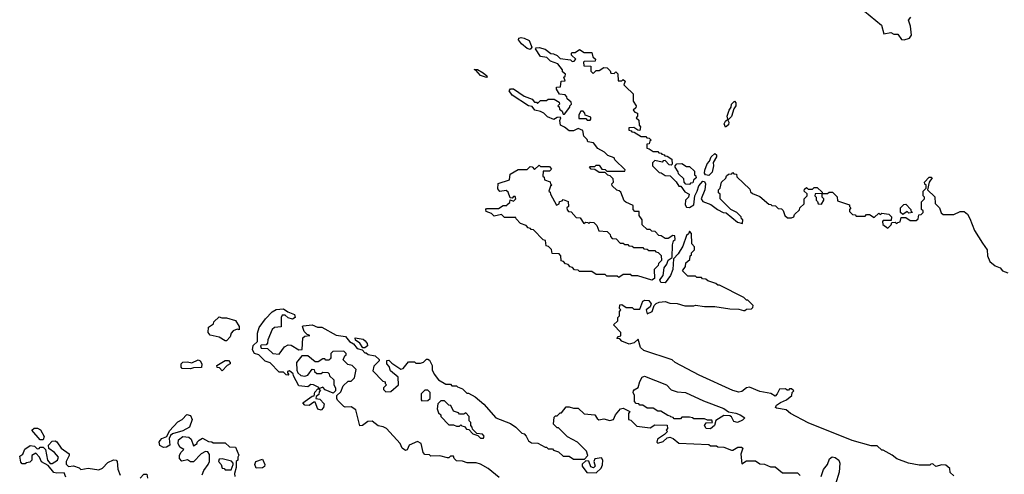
# Model space of a CAD drawing. Extents: x 2348354 to 2479840, y 460476 to 613653.
# Tile 133 of 256: x 2373618 to 2380171, y 554110 to 557138. Entities that reach past the tile are written whole.
import ezdxf

# ---------------------------------------------------------------- set-up
doc = ezdxf.new("R2010")
doc.units = 0

msp = doc.modelspace()

# ---------------------------------------------------------------- linework, layer by layer
at = {"layer": '0CON05XD'}
for points in [[(2379240, 557195), (2379353, 557103), (2379370, 557045), (2379415, 557052.5), (2379435, 557042.5), (2379461.7, 557041.7), (2379487.5, 557007.5), (2379505, 557003.3), (2379540, 557015), (2379552.5, 557035), (2379547.5, 557095), (2379532.5, 557135), (2379550, 557155)], [(2377015, 556940), (2376995, 556947.5), (2376958, 556978), (2376937.5, 557005), (2376940, 557015), (2376955, 557020), (2376976.1, 557016.1), (2377009.5, 556999.5), (2377027.5, 556955), (2377015, 556940)], [(2379534.1, 554184.1), (2379455, 554213.8), (2379425, 554237.5), (2379365, 554270), (2379355, 554270), (2379325, 554300), (2379285, 554300), (2379157.5, 554335), (2378865, 554453.1), (2378747.5, 554515), (2378720, 554540), (2378655, 554550), (2378648.8, 554555), (2378655, 554570), (2378681.4, 554588.6), (2378722.5, 554605), (2378757.5, 554635), (2378760, 554655), (2378770, 554665), (2378755, 554680), (2378741.7, 554678.3), (2378735, 554670), (2378725, 554670), (2378715, 554680), (2378675, 554677.5), (2378660, 554645), (2378645, 554630), (2378617.5, 554647.5), (2378545, 554662), (2378475, 554691.2), (2378455, 554686.2), (2378425, 554661.2), (2378405, 554658), (2378365, 554668.6), (2378141.1, 554771.1), (2377980, 554855), (2377961.7, 554871.7), (2377772.5, 554935), (2377750, 554955), (2377735, 555010), (2377706.7, 554985), (2377675, 554977.1), (2377625, 554997.5), (2377611.7, 555011.7), (2377592.5, 555015), (2377603, 555027), (2377618.3, 555031.7), (2377620, 555055), (2377570, 555105), (2377598.3, 555131.7), (2377600, 555155), (2377610, 555165), (2377610, 555195), (2377620, 555205), (2377610, 555215), (2377611.7, 555238.3), (2377625, 555240), (2377655, 555220), (2377695, 555220), (2377705, 555210), (2377745, 555210), (2377766.2, 555263.8), (2377779.3, 555270.7), (2377805, 555266.7), (2377820, 555245), (2377813.8, 555226.2), (2377787.5, 555205), (2377795, 555180), (2377827.5, 555195), (2377840, 555235), (2377855, 555247.5), (2377873.6, 555256.4), (2377915, 555260), (2377945, 555250), (2377995, 555247.5), (2378045, 555232.5), (2378105, 555232.5), (2378115, 555237.5), (2378175, 555227.5), (2378245, 555227.5), (2378345, 555212.5), (2378405, 555210), (2378435, 555200), (2378445, 555200), (2378455, 555210), (2378488.3, 555211.7), (2378498.3, 555221.7), (2378500, 555235), (2378465, 555270), (2378455, 555270), (2378437, 555287), (2378275, 555370), (2378265, 555370), (2378251.7, 555381.7), (2378198.3, 555398.3), (2378185, 555410), (2378163, 555413), (2378155, 555420), (2378125, 555420), (2378120, 555425), (2378115, 555430), (2378065, 555430), (2378030, 555465), (2378050, 555495), (2378051.7, 555518.3), (2378078.3, 555541.7), (2378080, 555565), (2378088.3, 555571.7), (2378090, 555585), (2378110, 555605), (2378110, 555625), (2378092.5, 555645), (2378090, 555715), (2378075, 555730), (2378068.3, 555711.7), (2378055, 555700), (2378031.4, 555628.6), (2378000.5, 555579.5), (2377970, 555545), (2377966.1, 555473.9), (2377948.8, 555435), (2377915, 555386), (2377885, 555386.7), (2377878.8, 555405), (2377900, 555435), (2377906.7, 555485), (2377925, 555510), (2377933.3, 555536.7), (2377960, 555555), (2377962.5, 555637.5), (2377970, 555665), (2377980, 555675), (2377978.3, 555698.3), (2377965, 555700), (2377935, 555680), (2377915, 555680), (2377888.3, 555698.3), (2377871.7, 555701.7), (2377848.3, 555728.3), (2377825, 555730), (2377815, 555740), (2377795, 555740), (2377761.7, 555771.7), (2377760, 555805), (2377740, 555835), (2377740, 555860), (2377711.7, 555861.7), (2377700, 555875), (2377700, 555900), (2377651.7, 555921.7), (2377641.7, 555931.7), (2377618.3, 555988.3), (2377608.3, 555998.3), (2377591.7, 556001.7), (2377561.7, 556031.7), (2377560, 556045), (2377570, 556055), (2377568.3, 556078.3), (2377548.3, 556098.3), (2377531.7, 556101.7), (2377515, 556120), (2377475, 556120), (2377445, 556140), (2377421.7, 556141.7), (2377410, 556155), (2377415, 556160), (2377445, 556160), (2377455, 556170), (2377475, 556170), (2377491.7, 556141.7), (2377515, 556140), (2377525, 556130), (2377645, 556130), (2377648.3, 556138.3), (2377580, 556205), (2377575, 556217.5), (2377533, 556233), (2377510, 556255), (2377465, 556280), (2377437, 556317), (2377400, 556325), (2377395, 556340), (2377372.5, 556362.5), (2377365, 556400), (2377335, 556412.5), (2377305, 556397.5), (2377275, 556397.5), (2377245, 556422.5), (2377216.7, 556436.7), (2377213, 556467), (2377220, 556485), (2377215, 556490), (2377195, 556487.5), (2377173.6, 556473.6), (2377131.2, 556491.2), (2377106.1, 556516.1), (2377085, 556526.7), (2377046.4, 556536.4), (2377030, 556560), (2377003.9, 556563.9), (2376895, 556636.2), (2376876.7, 556665), (2376885, 556677.5), (2376905, 556676.7), (2376975, 556630), (2377028.8, 556608.8), (2377045, 556590), (2377058.3, 556588.3), (2377065, 556580), (2377085, 556600), (2377125, 556600), (2377135, 556610), (2377175, 556610), (2377208.3, 556588.3), (2377210, 556575), (2377200, 556565), (2377208.3, 556558.3), (2377211.7, 556541.7), (2377228.3, 556528.3), (2377235, 556510), (2377245, 556510), (2377280, 556555), (2377280, 556565), (2377290, 556575), (2377288.3, 556588.3), (2377261.7, 556611.7), (2377260, 556625), (2377248.3, 556638.3), (2377211.7, 556641.7), (2377190, 556675), (2377191.7, 556688.3), (2377218.3, 556691.7), (2377221.7, 556728.3), (2377248.3, 556731.7), (2377240, 556755), (2377248.3, 556761.7), (2377250, 556775), (2377231.7, 556791.7), (2377230, 556805), (2377200, 556845), (2377151.2, 556861.2), (2377127, 556887), (2377083.6, 556893.6), (2377050, 556945), (2377055, 556950), (2377075, 556952.5), (2377115, 556942.5), (2377153, 556913), (2377171.7, 556911.7), (2377195, 556900), (2377215, 556880), (2377285, 556870), (2377295, 556860), (2377308.3, 556861.7), (2377320, 556875), (2377291.7, 556901.7), (2377290, 556915), (2377295, 556920), (2377315, 556920), (2377345, 556940), (2377375, 556920), (2377425, 556920), (2377431.7, 556891.7), (2377450, 556875), (2377448.3, 556861.7), (2377375, 556860), (2377370, 556855), (2377371.7, 556831.7), (2377418.3, 556828.3), (2377420, 556795), (2377435, 556780), (2377455, 556800), (2377475, 556800), (2377505, 556820), (2377528.3, 556818.3), (2377548.3, 556798.3), (2377551.7, 556781.7), (2377575, 556780), (2377585, 556790), (2377598.3, 556778.3), (2377601.7, 556731.7), (2377625, 556730), (2377635, 556740), (2377648.3, 556728.3), (2377640, 556705), (2377651.7, 556691.7), (2377700, 556645), (2377700, 556595), (2377720, 556565), (2377718.3, 556551.7), (2377700, 556535), (2377711.7, 556521.7), (2377730, 556515), (2377730, 556495), (2377720, 556485), (2377738.3, 556468.3), (2377740, 556435), (2377750, 556425), (2377745, 556400), (2377731.7, 556401.7), (2377705, 556420), (2377671.7, 556418.3), (2377671.7, 556401.7), (2377688.3, 556398.3), (2377691.7, 556391.7), (2377708.3, 556388.3), (2377755, 556360), (2377785, 556360), (2377791.7, 556351.7), (2377808.3, 556348.3), (2377820, 556335), (2377811.7, 556328.3), (2377808.3, 556311.7), (2377791.7, 556308.3), (2377791.7, 556281.7), (2377808.3, 556278.3), (2377835, 556260), (2377865, 556260), (2377871.7, 556251.7), (2377888.3, 556248.3), (2377891.7, 556241.7), (2377908.3, 556238.3), (2377911.7, 556231.7), (2377928.3, 556228.3), (2377958.3, 556208.3), (2377960, 556175), (2377955, 556170), (2377941.7, 556171.7), (2377915, 556200), (2377901.7, 556198.3), (2377895, 556190), (2377845, 556200), (2377830, 556185), (2377830, 556165), (2377875, 556120), (2377888.3, 556118.3), (2377915, 556100), (2377948.3, 556098.3), (2377988.3, 556058.3), (2378005, 556030), (2378018.3, 556028.3), (2378045, 555992.5), (2378073.3, 555975), (2378070, 555955), (2378050, 555935), (2378047.5, 555905), (2378055, 555890), (2378075, 555886.7), (2378105.8, 555904.2), (2378111.4, 555965), (2378127.5, 555995), (2378137.5, 556032.5), (2378165, 556062.5), (2378175, 556060), (2378183.3, 556045), (2378178.8, 556005), (2378154.3, 555945), (2378165, 555926.2), (2378217.5, 555907.5), (2378262.5, 555875), (2378300, 555855), (2378320.7, 555850.7), (2378395, 555790), (2378428.3, 555781.7), (2378430, 555805), (2378421.7, 555811.7), (2378420, 555825), (2378390, 555855), (2378350, 555875), (2378280, 555945), (2378280, 555975), (2378270, 555985), (2378270, 556005), (2378280, 556015), (2378290, 556055), (2378318.3, 556081.7), (2378321.7, 556098.3), (2378335, 556110), (2378358.3, 556111.7), (2378365, 556120), (2378371.7, 556111.7), (2378388.3, 556108.3), (2378391.7, 556091.7), (2378478.3, 556008.3), (2378481.7, 555991.7), (2378495, 555980), (2378545, 555960), (2378605, 555910), (2378618.3, 555908.3), (2378625, 555900), (2378648.3, 555898.3), (2378665, 555880), (2378688.3, 555878.3), (2378698.3, 555868.3), (2378710, 555835), (2378728.3, 555818.3), (2378755, 555817.5), (2378770, 555825), (2378775, 555840), (2378808.3, 555871.7), (2378810, 555885), (2378838.3, 555911.7), (2378840, 555945), (2378860, 555965), (2378858.3, 555978.3), (2378840, 555995), (2378841.7, 556008.3), (2378855, 556020), (2378865, 556010), (2378895, 556010), (2378905, 556020), (2378925, 556020), (2378958.3, 555988.3), (2378960, 555980), (2378995, 555980), (2379005, 555990), (2379028.3, 555988.3), (2379058.3, 555958.3), (2379061.7, 555931.7), (2379140, 555905), (2379140, 555895), (2379150, 555885), (2379140, 555875), (2379141.7, 555861.7), (2379161.7, 555841.7), (2379178.3, 555838.3), (2379185, 555830), (2379245, 555830), (2379255, 555840), (2379275, 555840), (2379305, 555820), (2379335, 555850), (2379345, 555840), (2379355, 555850), (2379403.6, 555843.6), (2379420, 555825), (2379418.3, 555801.7), (2379365, 555800), (2379360, 555795), (2379363.6, 555773.6), (2379395, 555750), (2379418.3, 555771.7), (2379421.7, 555788.3), (2379445, 555790), (2379455, 555780), (2379461.7, 555788.3), (2379478.3, 555791.7), (2379485, 555820), (2379515, 555820), (2379545, 555800), (2379585, 555800), (2379598.3, 555811.7), (2379601.7, 555838.3), (2379618.3, 555841.7), (2379630, 555855), (2379630, 555865), (2379620, 555875), (2379620, 555925), (2379640, 555945), (2379640, 555955), (2379630, 555965), (2379630, 555995), (2379650, 556015), (2379650, 556035), (2379641.7, 556041.7), (2379640, 556055), (2379671.7, 556088.3), (2379685, 556090), (2379690, 556085), (2379670, 556055), (2379660, 556005), (2379708.3, 555958.3), (2379710, 555915), (2379740, 555885), (2379751.7, 555851.7), (2379765, 555840), (2379835, 555840), (2379878.3, 555861.7), (2379905, 555860), (2379925, 555842.5), (2379942.5, 555815), (2379972.5, 555735), (2380025, 555650)], [(2376725, 556753.3), (2376685, 556766.2), (2376653, 556803), (2376642.5, 556807.5), (2376665, 556806.2), (2376703.3, 556785), (2376726.7, 556765), (2376730, 556755), (2376725, 556753.3)], [(2378315, 556422.5), (2378306.2, 556445), (2378315, 556463.3), (2378330, 556475), (2378326.7, 556496.7), (2378340, 556535), (2378354.2, 556555), (2378355.7, 556575), (2378375.7, 556595.7), (2378385.4, 556585.4), (2378384.2, 556565), (2378371.2, 556545), (2378355.6, 556494.4), (2378331.7, 556468.3), (2378337.5, 556455), (2378335, 556437.5), (2378315, 556422.5)], [(2377415, 556470), (2377420, 556475), (2377418.3, 556488.3), (2377381.7, 556501.7), (2377380, 556515), (2377368.3, 556528.3), (2377351.7, 556528.3), (2377340, 556505), (2377340, 556480), (2377385, 556480), (2377395, 556470), (2377415, 556470)], [(2378205, 556101.2), (2378183.3, 556105), (2378176.7, 556115), (2378178, 556135), (2378192.9, 556177.1), (2378210, 556195), (2378221.2, 556225), (2378245, 556246.2), (2378255, 556237.5), (2378255.7, 556224.3), (2378233.9, 556186.1), (2378236, 556165), (2378226.9, 556123.1), (2378205, 556101.2)], [(2377825, 555403.8), (2377731.7, 555431.7), (2377692.5, 555432.5), (2377685, 555440), (2377635, 555440), (2377605, 555420), (2377595, 555430), (2377525, 555430), (2377515, 555440), (2377455, 555440), (2377425, 555460), (2377345, 555460), (2377335, 555470), (2377311.7, 555471.7), (2377298.3, 555488.3), (2377281.7, 555491.7), (2377268.3, 555508.3), (2377251.7, 555511.7), (2377238.3, 555528.3), (2377221.7, 555531.7), (2377220, 555565), (2377208.3, 555578.3), (2377161.7, 555581.7), (2377158.3, 555608.3), (2377138.3, 555628.3), (2377121.7, 555631.7), (2377118.3, 555668.3), (2377101.7, 555671.7), (2377038.3, 555738.3), (2377021.7, 555741.7), (2377018.3, 555748.3), (2377001.7, 555751.7), (2376988.3, 555768.3), (2376951.7, 555781.7), (2376921.7, 555811.7), (2376920, 555820), (2376845, 555820), (2376825, 555840), (2376775, 555830), (2376758.3, 555848.3), (2376721.7, 555861.7), (2376720, 555875), (2376725, 555880), (2376805, 555880), (2376835, 555900), (2376860, 555900), (2376861.7, 555908.3), (2376880, 555920), (2376881.7, 555938.3), (2376905, 555930), (2376920, 555945), (2376915, 555960), (2376905, 555960), (2376895, 555950), (2376881.7, 555951.7), (2376868.3, 555988.3), (2376855, 556000), (2376813.3, 555993.3), (2376800.7, 556010.7), (2376803, 556047), (2376878.3, 556071.7), (2376881.7, 556108.3), (2376935, 556140), (2376995, 556140), (2377015, 556160), (2377028.3, 556158.3), (2377045, 556140), (2377075, 556170), (2377085, 556160), (2377145, 556160), (2377158.3, 556141.7), (2377145, 556130), (2377101.7, 556128.3), (2377100, 556095), (2377108.3, 556088.3), (2377111.7, 556071.7), (2377148.3, 556058.3), (2377150, 556045), (2377160, 556035), (2377151.7, 556028.3), (2377140, 555995), (2377148.3, 555988.3), (2377150, 555975), (2377191.7, 555901.7), (2377208.3, 555911.7), (2377211.7, 555928.3), (2377228.3, 555931.7), (2377235, 555940), (2377268.3, 555928.3), (2377270, 555895), (2377260, 555885), (2377261.7, 555871.7), (2377271.7, 555861.7), (2377288.3, 555858.3), (2377321.7, 555821.7), (2377348.3, 555818.3), (2377371.7, 555781.7), (2377385, 555790), (2377398.3, 555788.3), (2377405, 555780), (2377415, 555790), (2377438.3, 555788.3), (2377458.3, 555768.3), (2377471.7, 555731.7), (2377528.3, 555728.3), (2377548.3, 555708.3), (2377550, 555695), (2377561.7, 555681.7), (2377588.3, 555678.3), (2377615, 555650), (2377635, 555650), (2377645, 555640), (2377665, 555640), (2377671.7, 555631.7), (2377695, 555630), (2377705, 555620), (2377765, 555620), (2377771.7, 555611.7), (2377795, 555610), (2377805, 555600), (2377845, 555600), (2377851.7, 555591.7), (2377868.3, 555588.3), (2377888.3, 555568.3), (2377890, 555535), (2377870, 555515), (2377868.3, 555501.7), (2377840, 555475), (2377843.3, 555415), (2377825, 555403.8)], [(2378075, 556040), (2378051.7, 556041.7), (2378040, 556055), (2378038.3, 556078.3), (2378001.7, 556111.7), (2378000, 556125), (2377980, 556155), (2377980, 556165), (2377991.7, 556178.3), (2378025, 556180), (2378055, 556160), (2378075, 556160), (2378108.3, 556128.3), (2378110, 556105), (2378118.3, 556098.3), (2378120, 556085), (2378101.7, 556068.3), (2378098.3, 556051.7), (2378081.7, 556048.3), (2378075, 556040)], [(2378955, 555910), (2378970, 555935), (2378970, 555945), (2378960, 555955), (2378960, 555980), (2378911.7, 555978.3), (2378910, 555965), (2378920, 555955), (2378920, 555935), (2378928.3, 555928.3), (2378931.7, 555911.7), (2378955, 555910)], [(2379495, 555840), (2379480, 555855), (2379480, 555885), (2379501.7, 555908.3), (2379515, 555910), (2379550, 555875), (2379550, 555865), (2379560, 555855), (2379535, 555850), (2379525, 555860), (2379495, 555840)], [(2380025, 555650), (2380055.9, 555605.9), (2380060, 555565), (2380075, 555527.5), (2380109.3, 555499.3), (2380142.5, 555485), (2380160, 555465), (2380195, 555452.5)], [(2374995, 555000), (2374985, 555000), (2374945, 555023.3), (2374885, 555037.5), (2374872.5, 555055), (2374875, 555090), (2374908.3, 555111.7), (2374910, 555125), (2374945, 555160), (2374962.5, 555152.5), (2374995, 555153.3), (2375053.9, 555133.9), (2375080, 555095), (2375078.3, 555071.7), (2375065, 555077.5), (2375040, 555065), (2375025, 555050), (2375020, 555025), (2374995, 555000)], [(2376809.2, 554089.2), (2376735, 554147.5), (2376685, 554177.5), (2376656.4, 554186.4), (2376597, 554187), (2376565, 554197.5), (2376525, 554200), (2376510, 554215), (2376505, 554230), (2376485, 554230), (2376475, 554220), (2376465, 554220), (2376415, 554232.5), (2376355, 554230), (2376345, 554240), (2376315, 554242.5), (2376302.5, 554255), (2376290, 554315), (2376265, 554327.5), (2376210, 554305), (2376197, 554273), (2376185, 554267.5), (2376163.6, 554283.6), (2376150, 554315), (2376060, 554415), (2376037, 554427), (2376005, 554432.5), (2375963, 554463), (2375935, 554462.5), (2375900, 554435), (2375881.7, 554431.7), (2375855, 554540), (2375825, 554560), (2375785, 554557.5), (2375775, 554562.5), (2375733.6, 554603.6), (2375730, 554615), (2375730, 554635), (2375755, 554660), (2375771.7, 554698.3), (2375805, 554730), (2375825, 554730), (2375847, 554753), (2375857, 554807), (2375830, 554835), (2375801.7, 554841.7), (2375771.7, 554871.7), (2375781.7, 554898.3), (2375790, 554905), (2375790, 554915), (2375775, 554930), (2375701.7, 554928.3), (2375690, 554915), (2375690, 554885), (2375685, 554880), (2375675, 554870), (2375655, 554870), (2375648.3, 554878.3), (2375635, 554880), (2375605, 554860), (2375585, 554860), (2375535, 554900), (2375495, 554900), (2375460, 554855), (2375463, 554803), (2375470, 554785), (2375488.3, 554768.3), (2375515, 554763.3), (2375535, 554770), (2375565, 554810), (2375578.3, 554808.3), (2375580, 554795), (2375595, 554782.5), (2375625, 554782.5), (2375635, 554790), (2375668.3, 554788.3), (2375678.3, 554778.3), (2375680, 554765), (2375708.3, 554738.3), (2375710, 554705), (2375720, 554685), (2375720, 554665), (2375705, 554650), (2375651.7, 554671.7), (2375635, 554690), (2375610, 554680), (2375620, 554665), (2375611.7, 554658.3), (2375608.3, 554641.7), (2375591.7, 554628.3), (2375590, 554615), (2375615, 554610), (2375645, 554580), (2375640, 554555), (2375625, 554537.5), (2375603.6, 554543.6), (2375585, 554590), (2375575, 554590), (2375545, 554567.5), (2375515, 554570), (2375503.6, 554586.4), (2375565, 554630), (2375578.3, 554631.7), (2375583, 554657), (2375601.7, 554678.3), (2375610, 554680), (2375608.3, 554688.3), (2375573, 554707), (2375555, 554707.5), (2375535, 554692.5), (2375475, 554700), (2375440, 554765), (2375438.3, 554778.3), (2375415, 554800), (2375400, 554795), (2375400, 554785), (2375410, 554775), (2375405, 554770), (2375391.7, 554771.7), (2375375, 554790), (2375345, 554790), (2375285, 554852.5), (2375253, 554863), (2375210, 554905), (2375180, 554915), (2375168.3, 554938.3), (2375171.7, 554968.3), (2375200, 554995), (2375200.5, 555049.5), (2375212.5, 555087.5), (2375253.6, 555146.4), (2375298.3, 555191.7), (2375325, 555206.7), (2375375, 555212.5), (2375403, 555193), (2375446.7, 555175), (2375452.5, 555155), (2375435, 555143.3), (2375405, 555152.5), (2375385, 555170), (2375365, 555170), (2375357.5, 555155), (2375357.5, 555115), (2375358.3, 555091.7), (2375315, 555087.5), (2375297.5, 555075), (2375270, 555005), (2375267, 554983), (2375258.3, 554971.7), (2375225, 554970), (2375220, 554965), (2375225, 554950), (2375268.3, 554948.3), (2375303.6, 554913.6), (2375345, 554910), (2375380.5, 554959.5), (2375405, 554973.3), (2375425, 554970), (2375475, 554940), (2375498.3, 554941.7), (2375501.7, 555018.3), (2375515, 555030), (2375550, 555035), (2375531.7, 555041.7), (2375511.7, 555061.7), (2375500, 555095), (2375505, 555100), (2375565, 555106.7), (2375600.7, 555090.7), (2375629.5, 555089.5), (2375725, 555037.5), (2375787, 555027), (2375812.5, 554995), (2375839.3, 554979.3), (2375865, 554947.5), (2375898.3, 554938.3), (2375915, 554920), (2375925, 554920), (2375938.3, 554908.3), (2375985, 554900), (2376010, 554875), (2376010, 554865), (2375975, 554830), (2375968.3, 554798.3), (2376035, 554730), (2376050, 554725), (2376050, 554715), (2376060, 554705), (2376040, 554685), (2376040, 554675), (2376055, 554660), (2376088.3, 554661.7), (2376140, 554705), (2376137, 554757), (2376085, 554800), (2376077, 554827), (2376062.5, 554845), (2376061.7, 554868.3), (2376075, 554870), (2376095, 554850), (2376155, 554810), (2376170, 554815), (2376205, 554860), (2376245, 554860), (2376255, 554850), (2376285, 554850), (2376305, 554857.5), (2376325, 554877.5), (2376335, 554877.5), (2376345, 554870), (2376362.5, 554835), (2376362.5, 554805), (2376376.4, 554776.4), (2376405, 554740), (2376455, 554710), (2376485, 554710), (2376495, 554700), (2376525, 554700), (2376531.7, 554691.7), (2376565, 554680), (2376595, 554650), (2376605, 554650), (2376650, 554625), (2376706.4, 554576.4), (2376787, 554487), (2376885, 554447.5), (2376920, 554425), (2376960, 554385), (2376975, 554380), (2376990, 554365), (2377003.6, 554333.6), (2377025, 554320), (2377067, 554317), (2377115, 554290), (2377125, 554290), (2377135, 554280), (2377165, 554280), (2377171.7, 554271.7), (2377205, 554260), (2377235, 554230), (2377275, 554230), (2377305, 554210), (2377378.3, 554211.7), (2377400, 554235), (2377390, 554265), (2377330, 554325), (2377265, 554360), (2377205, 554420), (2377195, 554420), (2377170, 554445), (2377175, 554490), (2377185, 554500), (2377195, 554500), (2377215, 554520), (2377225, 554520), (2377255, 554560), (2377275, 554560), (2377305, 554550), (2377335, 554550), (2377375, 554512.5), (2377447, 554507), (2377460.7, 554480.7), (2377473.6, 554473.6), (2377505, 554480), (2377545, 554467.5), (2377570, 554475), (2377583.6, 554506.4), (2377617.5, 554545), (2377635, 554550), (2377678.3, 554528.3), (2377670, 554515), (2377670, 554475), (2377685, 554470), (2377725, 554430), (2377815, 554420), (2377845, 554440), (2377928.3, 554438.3), (2377930, 554415), (2377920, 554405), (2377930, 554395), (2377910, 554375), (2377862.5, 554345), (2377857.5, 554325), (2377865, 554317.5), (2377900.7, 554329.3), (2377927.5, 554352.5), (2377945, 554357.5), (2377968.3, 554348.3), (2378005, 554317.5), (2378205, 554307.5), (2378215, 554300), (2378255, 554300), (2378265, 554292.5), (2378305, 554290), (2378355, 554270), (2378365, 554270), (2378398.3, 554291.7), (2378421.7, 554291.7), (2378430, 554285), (2378417.5, 554245), (2378425, 554180), (2378455, 554200), (2378515, 554200), (2378545, 554180), (2378575, 554177.5), (2378615, 554160), (2378645, 554160), (2378695, 554120), (2378795, 554120), (2378811.7, 554101.7)], [(2375901.7, 554951.7), (2375883, 554983), (2375853.6, 555003.6), (2375851.7, 555018.3), (2375905, 555010), (2375918.3, 554998.3), (2375931.7, 554981.7), (2375932.5, 554965), (2375915, 554952.5), (2375901.7, 554951.7)], [(2374755, 554812.5), (2374700, 554815), (2374693, 554823), (2374692.5, 554845), (2374703.8, 554856.2), (2374735, 554860), (2374765, 554852.5), (2374805, 554872.5), (2374820, 554865), (2374830, 554845), (2374828.3, 554821.7), (2374775, 554820), (2374755, 554812.5)], [(2374965, 554800), (2374948.3, 554818.3), (2374931.7, 554821.7), (2374930, 554835), (2374985, 554867.5), (2375008.3, 554868.3), (2375020, 554855), (2375020, 554845), (2375000, 554835), (2374965, 554800)], [(2378215, 554413.1), (2378186.7, 554415), (2378176.7, 554435), (2378187.5, 554452.5), (2378230, 554455), (2378225, 554470), (2378195, 554470), (2378175, 554480), (2378105, 554480), (2378097, 554487), (2378075, 554490), (2378025, 554490), (2378015, 554480), (2377975, 554480), (2377968.3, 554488.3), (2377951.7, 554491.7), (2377948.3, 554498.3), (2377931.7, 554501.7), (2377885, 554530), (2377865, 554530), (2377835, 554550), (2377795, 554550), (2377765, 554570), (2377745, 554570), (2377738.3, 554578.3), (2377721.7, 554581.7), (2377710, 554595), (2377710, 554635), (2377700, 554655), (2377702.5, 554665), (2377707, 554673), (2377735, 554687.5), (2377745, 554727.5), (2377762, 554758), (2377776.4, 554763.6), (2377924, 554705), (2377955, 554673.3), (2377995, 554659.2), (2378048.8, 554655), (2378170, 554600), (2378305, 554549.1), (2378336.5, 554526.5), (2378385, 554517.5), (2378414.2, 554505), (2378443.8, 554485), (2378429.7, 554470.3), (2378395, 554456), (2378370.8, 554460.8), (2378355, 554492), (2378345, 554499.2), (2378305, 554502.5), (2378251.7, 554468.3), (2378243.3, 554435), (2378215, 554413.1)], [(2376295, 554600), (2376335, 554602.5), (2376350, 554615), (2376350, 554655), (2376335, 554670), (2376315, 554670), (2376290, 554645), (2376290, 554605), (2376295, 554600)], [(2376705, 554350), (2376710, 554365), (2376698.3, 554378.3), (2376661.7, 554381.7), (2376631.7, 554411.7), (2376630, 554425), (2376620, 554435), (2376620, 554455), (2376610, 554465), (2376610, 554495), (2376588.3, 554518.3), (2376575, 554510), (2376545, 554510), (2376538.3, 554518.3), (2376505, 554530), (2376488.3, 554568.3), (2376475, 554570), (2376445, 554600), (2376421.7, 554598.3), (2376401.7, 554578.3), (2376397.5, 554545), (2376405, 554520), (2376420, 554505), (2376420, 554495), (2376475, 554440), (2376505, 554440), (2376525, 554430), (2376545, 554430), (2376555, 554440), (2376561.7, 554431.7), (2376578.3, 554428.3), (2376591.7, 554411.7), (2376608.3, 554408.3), (2376635, 554380), (2376668.3, 554368.3), (2376685, 554350), (2376705, 554350)], [(2374575, 554287.5), (2374550.7, 554300.7), (2374547.5, 554325), (2374552.5, 554335), (2374565, 554347.5), (2374598.3, 554361.7), (2374615, 554400), (2374670.7, 554459.3), (2374700, 554475), (2374731.7, 554508.3), (2374755, 554502.5), (2374766.7, 554475), (2374747.5, 554425), (2374705, 554400), (2374635, 554380), (2374621.7, 554368.3), (2374612.5, 554347.5), (2374617.5, 554305), (2374595, 554290), (2374575, 554287.5)], [(2373775, 554340), (2373755, 554340), (2373700, 554405), (2373715, 554417.5), (2373737, 554417), (2373756.4, 554406.4), (2373781.7, 554361.7), (2373775, 554340)], [(2374833, 554107), (2374843.9, 554136.1), (2374872.5, 554175), (2374882.5, 554195), (2374881.7, 554241.7), (2374870, 554260), (2374855, 554262.5), (2374825, 554246.7), (2374775, 554192.5), (2374755, 554192.5), (2374735, 554206.7), (2374698.3, 554198.3), (2374682.5, 554215), (2374682.5, 554235), (2374690, 554255), (2374710, 554275), (2374685, 554290), (2374672.5, 554315), (2374675, 554340), (2374705, 554362.5), (2374745, 554357.5), (2374760, 554345), (2374775, 554300), (2374800, 554315), (2374800, 554325), (2374811.7, 554338.3), (2374835, 554350), (2374875, 554327.5), (2374897, 554327), (2374905, 554320), (2374985, 554320), (2375015, 554292.5), (2375055, 554290), (2375077, 554237), (2375070, 554225), (2375070, 554205), (2375060, 554195), (2375060, 554155), (2375047.5, 554115), (2375050, 554095)], [(2373925, 554090), (2373915, 554120), (2373865, 554116.7), (2373845, 554122.5), (2373808.3, 554168.3), (2373763.6, 554193.6), (2373750, 554225), (2373725, 554250), (2373700, 554235), (2373700, 554205), (2373685, 554190), (2373663, 554187), (2373655, 554180), (2373635, 554180), (2373625, 554190), (2373618.3, 554231.7), (2373640, 554245), (2373653.6, 554276.4), (2373688.3, 554301.7), (2373717, 554297), (2373735, 554280), (2373748.3, 554281.7), (2373755, 554290), (2373775, 554290), (2373790, 554275), (2373803, 554203), (2373821.7, 554181.7), (2373835, 554182.5), (2373870, 554205), (2373877.5, 554225), (2373850, 554255), (2373811.7, 554281.7), (2373810, 554305), (2373835, 554330), (2373855, 554332.5), (2373866.2, 554326.2), (2373894.1, 554284.1), (2373947, 554247), (2373947.5, 554235), (2373927.5, 554195), (2373928.3, 554178.3), (2373943, 554163), (2373977, 554167), (2374015, 554152.5), (2374025, 554142.5), (2374075, 554150), (2374145, 554140), (2374169.3, 554150.7), (2374205, 554187.5), (2374243.6, 554206.4), (2374260, 554205), (2374267.5, 554195), (2374272.5, 554145), (2374287.5, 554105)], [(2375025, 554140), (2375040, 554175), (2375040, 554185), (2375028.3, 554198.3), (2374965, 554212.5), (2374945, 554210), (2374942.5, 554195), (2374960, 554175), (2374965, 554150), (2374978.3, 554148.3), (2374985, 554140), (2375025, 554140)], [(2375191.7, 554151.7), (2375182.5, 554175), (2375190, 554195), (2375235, 554210), (2375250, 554175), (2375248.3, 554161.7), (2375235, 554152.5), (2375191.7, 554151.7)], [(2377455, 554120), (2377488.3, 554151.7), (2377497, 554173), (2377498.6, 554205), (2377489.4, 554219.4), (2377447, 554213), (2377440, 554195), (2377447.5, 554165), (2377437, 554153), (2377420, 554160), (2377405, 554197.5), (2377385, 554200), (2377361.7, 554178.3), (2377362.5, 554165), (2377393, 554123), (2377455, 554120)], [(2378951.2, 554095), (2378967.3, 554142.7), (2378994.5, 554175.5), (2379007, 554213), (2379025, 554225.6), (2379045, 554222.9), (2379068.8, 554205), (2379076, 554185), (2379071.2, 554125), (2379047.5, 554045)], [(2379835, 554100), (2379811.7, 554121.7), (2379808.3, 554148.3), (2379781.7, 554171.7), (2379755, 554173.3), (2379715, 554162.5), (2379695, 554180), (2379681.7, 554178.3), (2379675, 554170), (2379605, 554170), (2379534.1, 554184.1)], [(2374420, 554085), (2374445, 554110), (2374465, 554110), (2374470, 554085)]]:
    msp.add_lwpolyline(points, dxfattribs=at)

doc.saveas('drawing.dxf')
